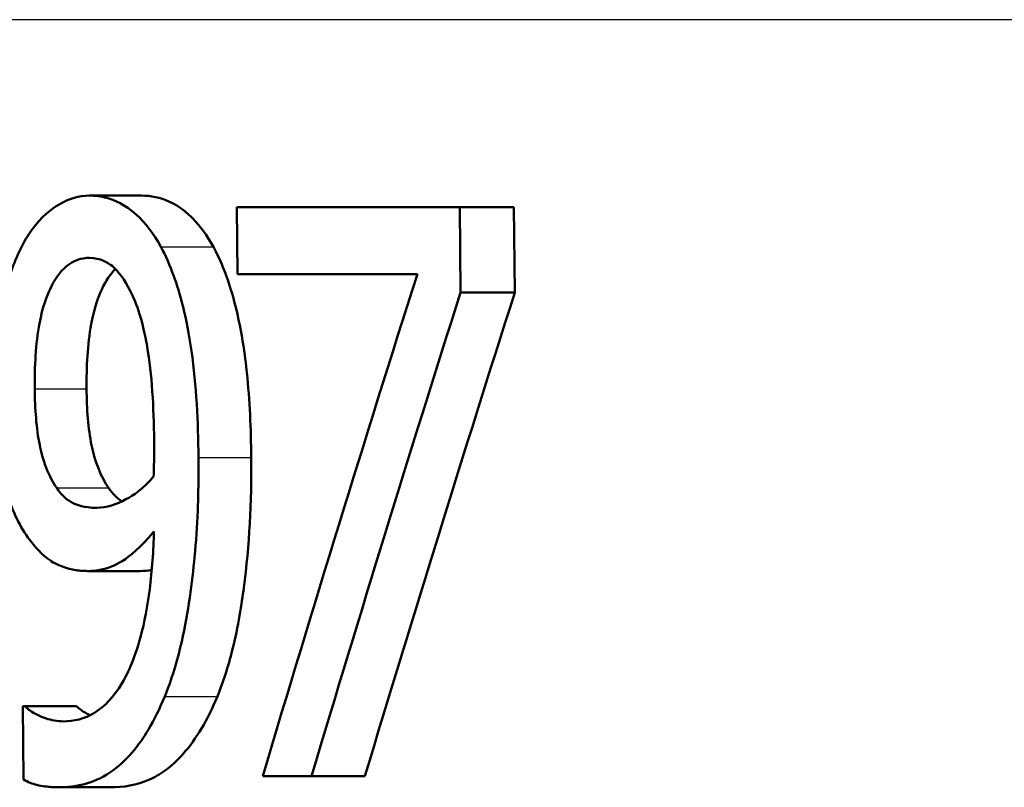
# Model space of a CAD drawing. Header units: millimetres. Extents: x 100 to 2000, y 93 to 3952.
# Tile 14 of 26: x 770.41 to 774.73, y 1498.4 to 1501.78. Entities that reach past the tile are written whole.
import ezdxf

# ---------------------------------------------------------------- set-up
doc = ezdxf.new("R2010")
doc.units = ezdxf.units.MM
doc.header["$LTSCALE"] = 10
doc.layers.add('Visible Edges(ISO)', color=7, linetype='Continuous', lineweight=50)
doc.layers.add('Visible Tangent Edges(ISO)', color=7, linetype='Continuous', lineweight=25)

msp = doc.modelspace()

# ---------------------------------------------------------------- linework, layer by layer
at = {"layer": 'Visible Edges(ISO)'}
for p, q in [((770.7122, 1501.0035), (770.9412, 1501.0035)), ((771.3612, 1500.9529), (772.3396, 1500.9529)), ((771.3612, 1500.9529), (771.3641, 1500.6591)), ((772.3435, 1500.5781), (772.3396, 1500.9529)), ((772.3396, 1500.9529), (772.578, 1500.9529)), ((772.578, 1500.9529), (772.5819, 1500.5781)), ((772.1536, 1500.6591), (771.3641, 1500.6591)), ((772.3435, 1500.5781), (772.5819, 1500.5781)), ((770.7062, 1499.3544), (770.9352, 1499.3544)), ((770.4201, 1498.7608), (770.4288, 1498.7608)), ((770.4201, 1498.7608), (770.4233, 1498.4387)), ((770.4288, 1498.7608), (770.6561, 1498.7608)), ((771.6886, 1498.4529), (771.4742, 1498.4529)), ((771.6886, 1498.4529), (771.9231, 1498.4529)), ((770.5768, 1498.4042), (770.805, 1498.4042))]:
    msp.add_line(p, q, dxfattribs=at)
for centre, major_axis, ratio, start_param, end_param in [((812.4056, 1452.7873), (0.1951, -91.1673), 0.517829, 4.15845, 4.186644), ((812.4056, 1451.3197), (0.1927, -92.7271), 0.508977, 4.151293, 4.178122), ((812.4056, 1451.3129), (0.1919, -92.3341), 0.508977, 4.148536, 4.175523)]:
    msp.add_ellipse(centre, major_axis=major_axis, ratio=ratio, start_param=start_param, end_param=end_param, dxfattribs=at)
for points, knots in [([(770.7122, 1501.0035), (770.6669, 1501.0035), (770.6228, 1500.9904), (770.5453, 1500.9444), (770.5018, 1500.9107), (770.4422, 1500.8284), (770.4254, 1500.8002), (770.4099, 1500.7685)], [-0.08464271, -0.08464271, -0.08464271, -0.08464271, -0.04541096, -0.04541096, -0.01377529, -0.01377529, 0, 0, 0, 0]), ([(771.0266, 1500.7786), (770.9944, 1500.8372), (770.9584, 1500.8838), (770.8685, 1500.9655), (770.822, 1500.9845), (770.7634, 1501.0004), (770.7377, 1501.0035), (770.7122, 1501.0035)], [-0.05226118, -0.05226118, -0.05226118, -0.05226118, -0.03638843, -0.03638843, -0.01584921, -0.01584921, 0, 0, 0, 0]), ([(770.9412, 1501.0035), (770.9823, 1501.0035), (771.0237, 1500.9955), (771.1101, 1500.9556), (771.144, 1500.9259), (771.1998, 1500.8693), (771.23, 1500.8282), (771.2573, 1500.7786)], [0, 0, 0, 0, 0.02539197, 0.02539197, 0.05401777, 0.05401777, 0.09447386, 0.09447386, 0.09447386, 0.09447386]), ([(770.4099, 1500.7685), (770.3795, 1500.7074), (770.3547, 1500.6372), (770.309, 1500.4518), (770.2995, 1500.3577), (770.2918, 1500.2451), (770.2905, 1500.1929), (770.291, 1500.1405)], [-0.04788329, -0.04788329, -0.04788329, -0.04788329, -0.0342125, -0.0342125, -0.01571951, -0.01571951, 0, 0, 0, 0]), ([(771.1921, 1499.8528), (771.1906, 1500.0065), (771.1827, 1500.1712), (771.1404, 1500.4711), (771.1098, 1500.5771), (771.0667, 1500.6968), (771.0478, 1500.7399), (771.0266, 1500.7786)], [-0.07042451, -0.07042451, -0.07042451, -0.07042451, -0.04400418, -0.04400418, -0.01719685, -0.01719685, 0, 0, 0, 0]), ([(771.2573, 1500.7786), (771.2922, 1500.7154), (771.3207, 1500.641), (771.3822, 1500.4218), (771.398, 1500.2904), (771.4173, 1500.1047), (771.4226, 1499.9762), (771.4238, 1499.8528)], [0, 0, 0, 0, 0.0281093, 0.0281093, 0.0749167, 0.0749167, 0.1630698, 0.1630698, 0.1630698, 0.1630698]), ([(770.4727, 1500.1547), (770.4717, 1500.2516), (770.4767, 1500.3523), (770.5072, 1500.5152), (770.5253, 1500.5623), (770.56, 1500.636), (770.5834, 1500.6688), (770.6427, 1500.7192), (770.6781, 1500.73), (770.7138, 1500.73)], [-0.06962306, -0.06962306, -0.06962306, -0.06962306, -0.05346258, -0.05346258, -0.04031659, -0.04031659, -0.02215604, -0.02215604, 0, 0, 0, 0]), ([(770.7138, 1500.73), (770.7625, 1500.73), (770.7959, 1500.7081), (770.8418, 1500.6709), (770.8678, 1500.6322), (770.8906, 1500.5882)], [-0.03021464, -0.03021464, -0.03021464, -0.03021464, -0.01902724, -0.01902724, 0, 0, 0, 0]), ([(770.8273, 1500.6812), (770.8046, 1500.6589), (770.7846, 1500.6289), (770.753, 1500.5613), (770.7346, 1500.5139), (770.7043, 1500.35), (770.6994, 1500.2506), (770.7004, 1500.1547)], [0.02477253, 0.02477253, 0.02477253, 0.02477253, 0.04062661, 0.04062661, 0.05333648, 0.05333648, 0.06847657, 0.06847657, 0.06847657, 0.06847657]), ([(770.8906, 1500.5882), (770.9073, 1500.5576), (770.9214, 1500.5217), (770.9519, 1500.4225), (770.9624, 1500.3637), (770.9876, 1500.2201), (770.9955, 1500.0729), (770.997, 1499.9277)], [-0.05695269, -0.05695269, -0.05695269, -0.05695269, -0.05169473, -0.05169473, -0.04354074, -0.04354074, 0, 0, 0, 0]), ([(770.5693, 1499.7191), (770.5526, 1499.7437), (770.5374, 1499.7721), (770.5089, 1499.8438), (770.4999, 1499.8802), (770.4794, 1499.9805), (770.4735, 1500.0668), (770.4727, 1500.1547)], [-0.04448121, -0.04448121, -0.04448121, -0.04448121, -0.03618671, -0.03618671, -0.026362, -0.026362, 0, 0, 0, 0]), ([(770.7004, 1500.1547), (770.7012, 1500.0664), (770.7072, 1499.9798), (770.7282, 1499.8781), (770.7376, 1499.841), (770.7664, 1499.7703), (770.7812, 1499.7429), (770.7974, 1499.7191)], [0, 0, 0, 0, 0.02647291, 0.02647291, 0.03676762, 0.03676762, 0.04506944, 0.04506944, 0.04506944, 0.04506944]), ([(770.291, 1500.1405), (770.2921, 1500.0315), (770.2998, 1499.9209), (770.3389, 1499.7146), (770.3662, 1499.6438), (770.4038, 1499.5624), (770.4222, 1499.5305), (770.4421, 1499.5023)], [-0.05230804, -0.05230804, -0.05230804, -0.05230804, -0.03395194, -0.03395194, -0.01505873, -0.01505873, 0, 0, 0, 0]), ([(770.997, 1499.9277), (770.997, 1499.9277), (770.997, 1499.9276), (770.9971, 1499.9207), (770.9971, 1499.9138), (770.9973, 1499.8833), (770.9972, 1499.8592), (770.9966, 1499.828), (770.996, 1499.794), (770.9951, 1499.7697)], [-0.03668149, -0.03668149, -0.03668149, -0.03668149, -0.03661755, -0.03661755, -0.0300294, -0.0300294, -0.00732583, -0.00732583, 0, 0, 0, 0]), ([(771.0441, 1498.8034), (771.0742, 1498.8766), (771.0986, 1498.9579), (771.1477, 1499.1738), (771.1645, 1499.3056), (771.1811, 1499.483), (771.1856, 1499.5508), (771.19, 1499.6541), (771.191, 1499.6891), (771.1924, 1499.7671), (771.1926, 1499.8099), (771.1921, 1499.8528)], [-0.100314, -0.100314, -0.100314, -0.100314, -0.0777073, -0.0777073, -0.0439892, -0.0439892, -0.0234125, -0.0234125, -0.0128607, -0.0128607, 0, 0, 0, 0]), ([(771.4238, 1499.8528), (771.4258, 1499.6587), (771.4157, 1499.4669), (771.3823, 1499.2134), (771.3671, 1499.1131), (771.3224, 1498.9342), (771.3007, 1498.8658), (771.2749, 1498.8034)], [0, 0, 0, 0, 0.05824294, 0.05824294, 0.0789441, 0.0789441, 0.09310394, 0.09310394, 0.09310394, 0.09310394]), ([(770.9951, 1499.7697), (770.9497, 1499.7153), (770.9037, 1499.6858), (770.8316, 1499.6467), (770.7881, 1499.632), (770.745, 1499.632)], [-0.04589887, -0.04589887, -0.04589887, -0.04589887, -0.0267017, -0.0267017, 0, 0, 0, 0]), ([(770.745, 1499.632), (770.6903, 1499.632), (770.6546, 1499.6463), (770.6152, 1499.6648), (770.5912, 1499.6869), (770.5693, 1499.7191)], [-0.02514046, -0.02514046, -0.02514046, -0.02514046, -0.01667784, -0.01667784, 0, 0, 0, 0]), ([(770.4421, 1499.5023), (770.4729, 1499.4596), (770.5062, 1499.4237), (770.5516, 1499.3931), (770.5874, 1499.3701), (770.6654, 1499.356), (770.6858, 1499.3544), (770.7062, 1499.3544)], [-0.1747523, -0.1747523, -0.1747523, -0.1747523, -0.0488437, -0.0488437, -0.0126762, -0.0126762, 0, 0, 0, 0]), ([(770.9964, 1499.5286), (770.9941, 1499.443), (770.9883, 1499.3569), (770.9684, 1499.2006), (770.9552, 1499.1295), (770.909, 1498.9603), (770.877, 1498.8973), (770.8194, 1498.8006), (770.7791, 1498.7587), (770.6908, 1498.7047), (770.6443, 1498.694), (770.5982, 1498.694)], [-0.09901223, -0.09901223, -0.09901223, -0.09901223, -0.08625791, -0.08625791, -0.0749409, -0.0749409, -0.05731269, -0.05731269, -0.02885023, -0.02885023, 0, 0, 0, 0]), ([(770.7062, 1499.3544), (770.746, 1499.3544), (770.786, 1499.3622), (770.8489, 1499.3917), (770.8861, 1499.4133), (770.9562, 1499.482), (770.9766, 1499.5046), (770.9964, 1499.5286)], [-0.1027099, -0.1027099, -0.1027099, -0.1027099, -0.0477852, -0.0477852, -0.0141394, -0.0141394, 0, 0, 0, 0]), ([(770.5768, 1498.4042), (770.6517, 1498.4042), (770.7301, 1498.4208), (770.8755, 1498.5169), (770.9306, 1498.589), (770.9983, 1498.7019), (771.0223, 1498.7504), (771.0441, 1498.8034)], [-0.08638102, -0.08638102, -0.08638102, -0.08638102, -0.05376424, -0.05376424, -0.02080932, -0.02080932, 0, 0, 0, 0]), ([(771.2749, 1498.8034), (771.2324, 1498.7008), (771.1824, 1498.6164), (771.0704, 1498.4896), (771.0199, 1498.4576), (770.9201, 1498.4137), (770.8618, 1498.4042), (770.805, 1498.4042)], [0, 0, 0, 0, 0.0403689, 0.0403689, 0.0787272, 0.0787272, 0.1280246, 0.1280246, 0.1280246, 0.1280246]), ([(770.5982, 1498.694), (770.5721, 1498.694), (770.5462, 1498.6984), (770.497, 1498.7153), (770.4716, 1498.7279), (770.4447, 1498.7463), (770.4362, 1498.753), (770.4288, 1498.7608)], [-0.03174278, -0.03174278, -0.03174278, -0.03174278, -0.01788664, -0.01788664, -0.00523626, -0.00523626, 0, 0, 0, 0]), ([(770.6561, 1498.7608), (770.6702, 1498.746), (770.6894, 1498.7341), (770.7102, 1498.7235), (770.7128, 1498.7222), (770.7155, 1498.7209)], [0, 0, 0, 0, 0.00990439, 0.00990439, 0.01137002, 0.01137002, 0.01137002, 0.01137002]), ([(770.4233, 1498.4387), (770.4426, 1498.4275), (770.4624, 1498.4198), (770.5053, 1498.4092), (770.531, 1498.4066), (770.5559, 1498.4047), (770.5664, 1498.4042), (770.5768, 1498.4042)], [-0.0236186, -0.0236186, -0.0236186, -0.0236186, -0.01568239, -0.01568239, -0.00655316, -0.00655316, 0, 0, 0, 0])]:
    msp.add_open_spline(points, degree=3, knots=knots, dxfattribs=at)
for points in [[(770.7974, 1499.7191), (770.8154, 1499.6928), (770.8348, 1499.6733), (770.8557, 1499.6603)], [(770.9869, 1499.359), (770.9708, 1499.3561), (770.9536, 1499.3544), (770.9352, 1499.3544)]]:
    msp.add_open_spline(points, degree=3, dxfattribs=at)
at = {"layer": 'Visible Tangent Edges(ISO)'}
for p, q in [((858.2735, 1501.7763), (765.0744, 1501.7763)), ((771.0266, 1500.7786), (771.2573, 1500.7786)), ((770.4727, 1500.1547), (770.7004, 1500.1547)), ((771.1921, 1499.8528), (771.4238, 1499.8528)), ((770.5693, 1499.7191), (770.7974, 1499.7191)), ((771.0441, 1498.8034), (771.2749, 1498.8034))]:
    msp.add_line(p, q, dxfattribs=at)

doc.saveas('drawing.dxf')
